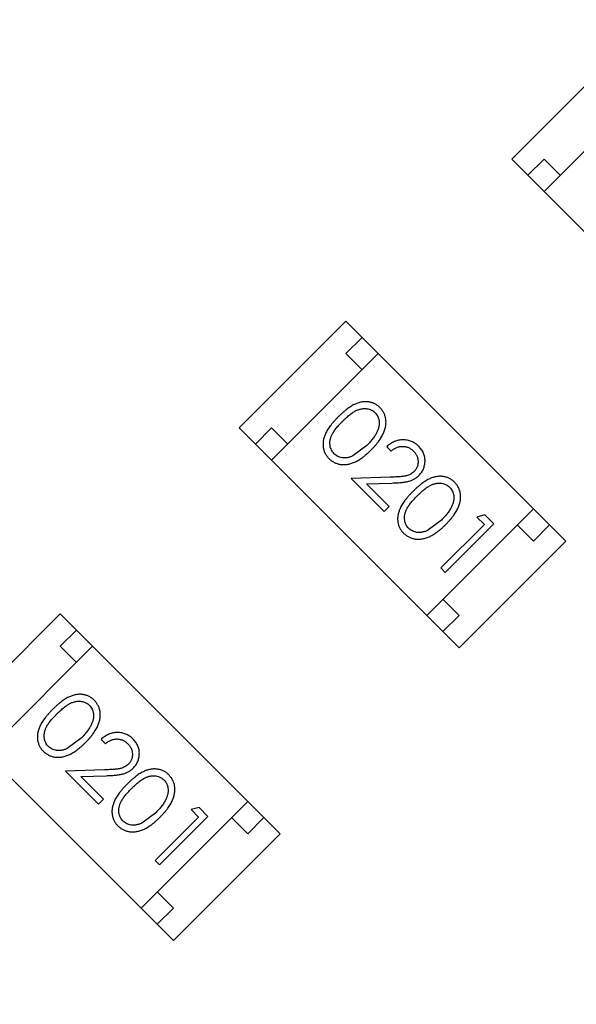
# Model space of a CAD drawing. Header units: inches. Extents: x -109 to 120, y -78 to 24.
# Tile 107 of 113: x 82.23 to 83.45, y -6.13 to -3.98. Entities that reach past the tile are written whole.
import ezdxf

# ---------------------------------------------------------------- set-up
doc = ezdxf.new("R2010")
doc.units = ezdxf.units.IN
doc.header["$LTSCALE"] = 1.21
doc.header["$MEASUREMENT"] = 0
doc.header["$PDMODE"] = 3
doc.header["$PDSIZE"] = 0.3125
doc.layers.get('0').update_dxf_attribs({"linetype": 'CONTINUOUS'})
doc.layers.get('Defpoints').update_dxf_attribs({"linetype": 'CONTINUOUS'})
doc.layers.add('DIM', color=3, linetype='CONTINUOUS')
doc.layers.add('X2_94A2_X0__-__X2_7F0E5149_X0_', color=7, linetype='CONTINUOUS')
doc.styles.get("Standard").update_dxf_attribs({"font": 'txt', "width": 0.8})
doc.dimstyles.get("Standard").update_dxf_attribs({"dimtxt": 0.15625, "dimasz": 0.1875, "dimexe": 0.125, "dimexo": 0.0625, "dimgap": 0.09, "dimtad": 0, "dimtih": 1, "dimtoh": 1, "dimzin": 4, "dimdsep": 46, "dimtxsty": 'Standard', "dimblk": '_FILLED', "dimblk1": '_FILLED', "dimblk2": '_FILLED', "dimcen": 0.09, "dimazin": 1, "dimtp": 0.01, "dimtm": 0.01, "dimtfac": 1, "dimtofl": 0, "dimtmove": 0, "dimatfit": 3, "dimldrblk": '_FILLED', "dimfxl": 1, "dimtolj": 1, "dimtzin": 4, "dimarcsym": 0})

# ---------------------------------------------------------------- blocks, each defined once
blk = doc.blocks.new('_FILLED')
at = {"color": 0, "linetype": 'ByBlock'}
blk.add_solid([(0, 0), (-1, 0.1667), (-1, -0.1667)], dxfattribs=at)
blk = doc.blocks.new('*D12')
at = {"layer": 'Defpoints', "color": 0}
for p in [(74.3032, 15.7535), (103.6932, 15.6285), (103.6932, -13.2489)]:
    blk.add_point(p, dxfattribs=at)
at = {"layer": 'DIM', "color": 0, "lineweight": -2}
for p, q in [((103.6932, -13.1864), (103.6932, 15.7535)), ((74.3032, 15.691), (74.3032, 15.5035)), ((75.8032, 15.6285), (86.5082, 15.6285)), ((102.1932, 15.6285), (91.4882, 15.6285))]:
    blk.add_line(p, q, dxfattribs=at)
at = {"layer": 'DIM', "color": 0, "lineweight": -2, "xscale": 1.5, "yscale": 1.5, "zscale": 1.5, "rotation": 180}
blk.add_blockref('_FILLED', (74.3032, 15.6285), dxfattribs=at)
at = {"layer": 'DIM', "color": 0, "lineweight": -2, "xscale": 1.5, "yscale": 1.5, "zscale": 1.5}
blk.add_blockref('_FILLED', (103.6932, 15.6285), dxfattribs=at)
at = {"layer": 'DIM', "color": 0, "insert": (88.9982, 15.6285), "char_height": 1.5, "attachment_point": 5}
blk.add_mtext('\\A1;29.39', dxfattribs=at)
blk = doc.blocks.new('*D54')
at = {"layer": 'Defpoints', "color": 0}
for p in [(107.1882, 21.91), (41.1902, -11.2843), (107.1882, -11.2878)]:
    blk.add_point(p, dxfattribs=at)
at = {"layer": 'DIM', "color": 0, "lineweight": -2}
for p, q in [((41.1902, -11.2218), (41.1902, 22.035)), ((107.1882, -11.2253), (107.1882, 22.035)), ((42.6902, 21.91), (71.8992, 21.91)), ((105.6882, 21.91), (76.4792, 21.91))]:
    blk.add_line(p, q, dxfattribs=at)
at = {"layer": 'DIM', "color": 0, "lineweight": -2, "xscale": 1.5, "yscale": 1.5, "zscale": 1.5, "rotation": 180}
blk.add_blockref('_FILLED', (41.1902, 21.91), dxfattribs=at)
at = {"layer": 'DIM', "color": 0, "lineweight": -2, "xscale": 1.5, "yscale": 1.5, "zscale": 1.5}
blk.add_blockref('_FILLED', (107.1882, 21.91), dxfattribs=at)
at = {"layer": 'DIM', "color": 0, "insert": (74.1892, 21.91), "char_height": 1.5, "attachment_point": 5}
blk.add_mtext('\\A1;66.00', dxfattribs=at)

msp = doc.modelspace()

# ---------------------------------------------------------------- linework, layer by layer
at = {"layer": 'X2_94A2_X0__-__X2_7F0E5149_X0_', "color": 6, "linetype": 'Continuous'}
for p, q in [((83.5441, -4.0517), (83.3108, -4.285)), ((83.3815, -4.3557), (83.6148, -4.1224)), ((83.3108, -4.285), (83.7916, -4.7659)), ((83.3461, -4.3203), (83.3815, -4.285)), ((83.3815, -4.285), (83.4168, -4.3204)), ((82.9482, -4.6396), (82.7149, -4.8729)), ((82.9482, -4.6396), (83.429, -5.1204)), ((82.9482, -4.7103), (82.9836, -4.6749)), ((82.7856, -4.9436), (83.0189, -4.7103)), ((82.9836, -4.7456), (82.9482, -4.7103)), ((82.7149, -4.8729), (83.1957, -5.3538)), ((82.7502, -4.9083), (82.7856, -4.8729)), ((82.7856, -4.8729), (82.8209, -4.9083)), ((82.994, -4.9113), (82.9633, -4.9339)), ((83.0375, -4.914), (83.047, -4.9235)), ((83.045, -4.9806), (82.96, -4.9833)), ((82.96, -4.9833), (83.0321, -5.0554)), ((82.9936, -4.9952), (83.0485, -4.9934)), ((83.043, -5.0445), (82.9936, -4.9952)), ((83.0321, -5.0554), (83.043, -5.0445)), ((83.125, -5.2831), (83.3583, -5.0497)), ((83.1572, -5.0744), (83.1265, -5.0971)), ((83.2518, -5.063), (83.2347, -5.0677)), ((83.2347, -5.0677), (83.251, -5.084)), ((83.2714, -5.0826), (83.2518, -5.063)), ((83.251, -5.084), (83.1558, -5.1792)), ((83.1653, -5.1887), (83.2714, -5.0826)), ((83.3583, -5.1204), (83.323, -5.0851)), ((83.3937, -5.0851), (83.3583, -5.1204)), ((83.429, -5.1204), (83.1957, -5.3538)), ((83.1558, -5.1792), (83.1653, -5.1887)), ((83.1603, -5.2477), (83.1957, -5.2831)), ((82.3233, -5.2796), (82.09, -5.513)), ((82.3233, -5.2796), (82.8041, -5.7605)), ((83.1957, -5.2831), (83.1603, -5.3184)), ((82.3233, -5.3503), (82.3587, -5.315)), ((82.1607, -5.5837), (82.3941, -5.3503)), ((82.3587, -5.3857), (82.3233, -5.3503)), ((82.09, -5.513), (82.5708, -5.9938)), ((82.3691, -5.5513), (82.3385, -5.574)), ((82.4126, -5.554), (82.4222, -5.5636)), ((82.4202, -5.6206), (82.3351, -5.6234)), ((82.3351, -5.6234), (82.4072, -5.6955)), ((82.3687, -5.6352), (82.4236, -5.6334)), ((82.4181, -5.6846), (82.3687, -5.6352)), ((82.4072, -5.6955), (82.4181, -5.6846)), ((82.5001, -5.9231), (82.7334, -5.6898)), ((82.6269, -5.7031), (82.6098, -5.7077)), ((82.6465, -5.7227), (82.6269, -5.7031)), ((82.5323, -5.7145), (82.5016, -5.7371)), ((82.6261, -5.724), (82.5309, -5.8192)), ((82.5405, -5.8287), (82.6465, -5.7227)), ((82.6098, -5.7077), (82.6261, -5.724)), ((82.7334, -5.7605), (82.6981, -5.7251)), ((82.7688, -5.7251), (82.7334, -5.7605)), ((82.8041, -5.7605), (82.5708, -5.9938)), ((82.5309, -5.8192), (82.5405, -5.8287)), ((82.5354, -5.8877), (82.5708, -5.9231)), ((82.5708, -5.9231), (82.5354, -5.9585))]:
    msp.add_line(p, q, dxfattribs=at)
for points, knots in [([(83.0227, -4.8284), (83.0218, -4.8276), (83.0201, -4.826), (83.0174, -4.8238), (83.0146, -4.8219), (83.0116, -4.8202), (83.0085, -4.8188), (83.0052, -4.8176), (83.0019, -4.8167), (82.9984, -4.816), (82.9949, -4.8156), (82.9913, -4.8154), (82.9876, -4.8156), (82.9839, -4.816), (82.9801, -4.8168), (82.9762, -4.8178), (82.9723, -4.8191), (82.9683, -4.8207), (82.9642, -4.8227), (82.96, -4.8251), (82.9556, -4.828), (82.9511, -4.8313), (82.9463, -4.835), (82.9415, -4.8392), (82.9365, -4.8438), (82.9331, -4.8471), (82.9314, -4.8487)], [0, 0, 0, 0, 0.033742, 0.066533, 0.099153, 0.13154, 0.164087, 0.196563, 0.229707, 0.263315, 0.297504, 0.331686, 0.366482, 0.4021, 0.438958, 0.476748, 0.515985, 0.556589, 0.599519, 0.645765, 0.695487, 0.748721, 0.805687, 0.866754, 0.931405, 1, 1, 1, 1]), ([(82.941, -4.8582), (82.9424, -4.8568), (82.9452, -4.854), (82.9494, -4.8502), (82.9533, -4.8467), (82.9572, -4.8436), (82.9608, -4.8409), (82.9643, -4.8385), (82.9676, -4.8365), (82.9708, -4.8349), (82.9739, -4.8335), (82.9769, -4.8324), (82.9799, -4.8316), (82.9828, -4.831), (82.9857, -4.8306), (82.9885, -4.8304), (82.9913, -4.8304), (82.9949, -4.8309), (82.9992, -4.8319), (83.0041, -4.8337), (83.0084, -4.8363), (83.0109, -4.8385), (83.0121, -4.8396)], [0, 0, 0, 0, 0.073302, 0.142286, 0.206253, 0.266017, 0.321612, 0.372532, 0.419497, 0.462398, 0.502825, 0.541489, 0.579034, 0.615143, 0.650298, 0.684912, 0.718701, 0.752189, 0.817245, 0.879117, 0.939613, 1, 1, 1, 1]), ([(83.0121, -4.8396), (83.0132, -4.8408), (83.0154, -4.8433), (83.018, -4.8476), (83.0197, -4.8524), (83.0207, -4.8567), (83.0212, -4.8604), (83.0212, -4.8632), (83.021, -4.8662), (83.0205, -4.8692), (83.0198, -4.8723), (83.0188, -4.8755), (83.0176, -4.8788), (83.0161, -4.8821), (83.0143, -4.8855), (83.0123, -4.8891), (83.0099, -4.8926), (83.0073, -4.8962), (83.0044, -4.8999), (83.0013, -4.9037), (82.9977, -4.9074), (82.9953, -4.91), (82.994, -4.9113)], [0, 0, 0, 0, 0.059689, 0.119507, 0.181075, 0.246162, 0.279894, 0.314468, 0.350403, 0.387474, 0.426147, 0.466624, 0.508745, 0.553328, 0.600058, 0.649177, 0.700552, 0.754894, 0.811825, 0.871514, 0.934319, 1, 1, 1, 1]), ([(83.0035, -4.9208), (83.0051, -4.9192), (83.0082, -4.916), (83.0127, -4.9111), (83.0167, -4.9063), (83.0203, -4.9017), (83.0235, -4.8971), (83.0263, -4.8927), (83.0286, -4.8883), (83.0306, -4.8841), (83.0322, -4.8799), (83.0336, -4.8758), (83.0346, -4.8718), (83.0354, -4.8679), (83.0358, -4.8641), (83.036, -4.8603), (83.0358, -4.8566), (83.0354, -4.853), (83.0347, -4.8495), (83.0337, -4.8461), (83.0325, -4.8428), (83.031, -4.8397), (83.0293, -4.8366), (83.0274, -4.8337), (83.0252, -4.831), (83.0235, -4.8293), (83.0227, -4.8284)], [0, 0, 0, 0, 0.065278, 0.127205, 0.186168, 0.241675, 0.294115, 0.343609, 0.390387, 0.434463, 0.476646, 0.517002, 0.555936, 0.593716, 0.630057, 0.665601, 0.700745, 0.734917, 0.768681, 0.802087, 0.834849, 0.867433, 0.900138, 0.932806, 0.966212, 1, 1, 1, 1]), ([(82.9314, -4.8487), (82.9297, -4.8504), (82.9265, -4.8537), (82.9219, -4.8587), (82.9178, -4.8636), (82.9141, -4.8683), (82.9108, -4.8728), (82.9079, -4.8772), (82.9055, -4.8815), (82.9035, -4.8856), (82.9019, -4.8897), (82.9006, -4.8936), (82.8995, -4.8975), (82.8988, -4.9013), (82.8983, -4.905), (82.8981, -4.9087), (82.8983, -4.9123), (82.8987, -4.9158), (82.8994, -4.9193), (82.9004, -4.9226), (82.9015, -4.9258), (82.903, -4.9289), (82.9047, -4.9318), (82.9066, -4.9347), (82.9087, -4.9374), (82.9103, -4.9391), (82.9112, -4.9399)], [0, 0, 0, 0, 0.068113, 0.132564, 0.193427, 0.250218, 0.303569, 0.353576, 0.400235, 0.443586, 0.484619, 0.524292, 0.56238, 0.599049, 0.63494, 0.669782, 0.704009, 0.737842, 0.771098, 0.803896, 0.836415, 0.868639, 0.900715, 0.933378, 0.966213, 1, 1, 1, 1]), ([(82.9224, -4.9294), (82.9213, -4.9281), (82.919, -4.9257), (82.9165, -4.9213), (82.9146, -4.9165), (82.9136, -4.9121), (82.9133, -4.9085), (82.9132, -4.9057), (82.9133, -4.9028), (82.9137, -4.8999), (82.9143, -4.897), (82.9152, -4.8941), (82.9163, -4.8911), (82.9176, -4.888), (82.9193, -4.8848), (82.9213, -4.8815), (82.9237, -4.878), (82.9264, -4.8743), (82.9295, -4.8706), (82.933, -4.8666), (82.9368, -4.8624), (82.9396, -4.8596), (82.941, -4.8582)], [0, 0, 0, 0, 0.060034, 0.120278, 0.182348, 0.247919, 0.281641, 0.315701, 0.350322, 0.385703, 0.421819, 0.459196, 0.497866, 0.538301, 0.58121, 0.628183, 0.679403, 0.734699, 0.794074, 0.858416, 0.927049, 1, 1, 1, 1]), ([(83.1075, -4.9132), (83.1063, -4.9121), (83.1039, -4.9098), (83.1, -4.9068), (83.0959, -4.9044), (83.0917, -4.9023), (83.0873, -4.9008), (83.0828, -4.8996), (83.078, -4.8989), (83.0732, -4.8988), (83.0683, -4.899), (83.0635, -4.8997), (83.0589, -4.9009), (83.0543, -4.9026), (83.0499, -4.9047), (83.0456, -4.9074), (83.0414, -4.9104), (83.0388, -4.9128), (83.0375, -4.914)], [0, 0, 0, 0, 0.06445, 0.126725, 0.187421, 0.247417, 0.306749, 0.366595, 0.427749, 0.490235, 0.553031, 0.614805, 0.676505, 0.738096, 0.801021, 0.864897, 0.931209, 1, 1, 1, 1]), ([(82.9112, -4.9399), (82.912, -4.9407), (82.9137, -4.9424), (82.9165, -4.9446), (82.9194, -4.9465), (82.9224, -4.9482), (82.9256, -4.9497), (82.9289, -4.9509), (82.9323, -4.9519), (82.9358, -4.9526), (82.9395, -4.9531), (82.9432, -4.9532), (82.947, -4.9531), (82.9509, -4.9526), (82.9548, -4.9519), (82.9588, -4.9508), (82.9628, -4.9495), (82.967, -4.9479), (82.9712, -4.9459), (82.9755, -4.9435), (82.9799, -4.9407), (82.9845, -4.9376), (82.9891, -4.9339), (82.9938, -4.93), (82.9986, -4.9255), (83.0018, -4.9224), (83.0035, -4.9208)], [0, 0, 0, 0, 0.033824, 0.067298, 0.10028, 0.133019, 0.165736, 0.198792, 0.232372, 0.266409, 0.301016, 0.336196, 0.371972, 0.408574, 0.446394, 0.485225, 0.525372, 0.567224, 0.611081, 0.65775, 0.70702, 0.759235, 0.814484, 0.873227, 0.934937, 1, 1, 1, 1]), ([(82.9633, -4.9339), (82.9623, -4.9344), (82.9603, -4.9353), (82.9573, -4.9364), (82.9544, -4.9373), (82.9514, -4.938), (82.9486, -4.9384), (82.9457, -4.9386), (82.943, -4.9385), (82.9394, -4.9381), (82.9351, -4.9371), (82.9304, -4.9352), (82.926, -4.9327), (82.9236, -4.9305), (82.9224, -4.9294)], [0, 0, 0, 0, 0.075949, 0.148549, 0.218996, 0.286119, 0.351826, 0.416074, 0.478265, 0.540325, 0.660405, 0.774606, 0.887187, 1, 1, 1, 1]), ([(83.047, -4.9235), (83.0481, -4.9226), (83.0501, -4.921), (83.0533, -4.9188), (83.0565, -4.917), (83.0597, -4.9155), (83.0629, -4.9144), (83.0662, -4.9136), (83.0695, -4.9132), (83.0727, -4.9131), (83.076, -4.9133), (83.0792, -4.9138), (83.0822, -4.9147), (83.0852, -4.9159), (83.0881, -4.9174), (83.0909, -4.9191), (83.0936, -4.9212), (83.0952, -4.9228), (83.0961, -4.9236)], [0, 0, 0, 0, 0.073648, 0.143686, 0.210962, 0.275557, 0.338064, 0.399311, 0.4594, 0.51934, 0.579024, 0.637809, 0.695959, 0.754122, 0.813113, 0.873453, 0.935561, 1, 1, 1, 1]), ([(83.0961, -4.9236), (83.0969, -4.9244), (83.0984, -4.926), (83.1004, -4.9286), (83.1021, -4.9313), (83.1035, -4.9341), (83.1046, -4.937), (83.1054, -4.94), (83.1059, -4.9431), (83.1061, -4.9463), (83.1061, -4.9495), (83.1057, -4.9525), (83.1051, -4.9555), (83.1042, -4.9583), (83.103, -4.961), (83.1015, -4.9635), (83.0997, -4.9659), (83.0983, -4.9674), (83.0976, -4.9681)], [0, 0, 0, 0, 0.068027, 0.133505, 0.19695, 0.26027, 0.322741, 0.384982, 0.448465, 0.513424, 0.578224, 0.640011, 0.700094, 0.760067, 0.819012, 0.877878, 0.938035, 1, 1, 1, 1]), ([(83.108, -4.9768), (83.109, -4.9757), (83.111, -4.9736), (83.1136, -4.9701), (83.1159, -4.9665), (83.1178, -4.9627), (83.1192, -4.9587), (83.1203, -4.9546), (83.121, -4.9502), (83.1213, -4.9458), (83.1213, -4.9413), (83.1206, -4.9369), (83.1196, -4.9326), (83.1182, -4.9285), (83.1162, -4.9244), (83.1137, -4.9205), (83.1108, -4.9167), (83.1086, -4.9144), (83.1075, -4.9132)], [0, 0, 0, 0, 0.06271, 0.123347, 0.183401, 0.242828, 0.302097, 0.36242, 0.423725, 0.487032, 0.550491, 0.612709, 0.674265, 0.73617, 0.799211, 0.863483, 0.930525, 1, 1, 1, 1]), ([(83.0976, -4.9681), (83.0964, -4.9692), (83.094, -4.9714), (83.0899, -4.9741), (83.0854, -4.9762), (83.0813, -4.9775), (83.0777, -4.9782), (83.0744, -4.9788), (83.0707, -4.9792), (83.0665, -4.9796), (83.0618, -4.98), (83.0567, -4.9802), (83.051, -4.9804), (83.0471, -4.9805), (83.045, -4.9806)], [0, 0, 0, 0, 0.088014, 0.174976, 0.2638, 0.355443, 0.406413, 0.465519, 0.533076, 0.609353, 0.693899, 0.787171, 0.889197, 1, 1, 1, 1]), ([(83.0485, -4.9934), (83.0506, -4.9933), (83.0546, -4.9932), (83.0605, -4.9929), (83.0659, -4.9925), (83.0709, -4.992), (83.0755, -4.9915), (83.0797, -4.9908), (83.0834, -4.9901), (83.0877, -4.989), (83.0927, -4.9873), (83.0982, -4.9845), (83.1034, -4.981), (83.1064, -4.9782), (83.108, -4.9768)], [0, 0, 0, 0, 0.09953, 0.192079, 0.277712, 0.357454, 0.429648, 0.495771, 0.555538, 0.608657, 0.707578, 0.804328, 0.901298, 1, 1, 1, 1]), ([(83.1858, -4.9916), (83.185, -4.9908), (83.1833, -4.9892), (83.1806, -4.987), (83.1777, -4.9851), (83.1747, -4.9834), (83.1717, -4.982), (83.1684, -4.9808), (83.1651, -4.9799), (83.1616, -4.9792), (83.158, -4.9788), (83.1544, -4.9786), (83.1508, -4.9788), (83.147, -4.9792), (83.1432, -4.98), (83.1394, -4.981), (83.1355, -4.9823), (83.1315, -4.9839), (83.1274, -4.9859), (83.1231, -4.9883), (83.1187, -4.9912), (83.1142, -4.9945), (83.1095, -4.9982), (83.1046, -5.0024), (83.0996, -5.007), (83.0963, -5.0102), (83.0946, -5.0119)], [0, 0, 0, 0, 0.033742, 0.066533, 0.099153, 0.13154, 0.164087, 0.196563, 0.229707, 0.263315, 0.297504, 0.331686, 0.366482, 0.4021, 0.438958, 0.476748, 0.515985, 0.556589, 0.599519, 0.645765, 0.695487, 0.748721, 0.805687, 0.866754, 0.931405, 1, 1, 1, 1]), ([(83.1041, -5.0214), (83.1056, -5.02), (83.1083, -5.0172), (83.1125, -5.0134), (83.1165, -5.0099), (83.1203, -5.0068), (83.124, -5.004), (83.1275, -5.0017), (83.1308, -4.9997), (83.134, -4.9981), (83.137, -4.9967), (83.1401, -4.9956), (83.143, -4.9948), (83.146, -4.9942), (83.1488, -4.9938), (83.1517, -4.9936), (83.1545, -4.9936), (83.1581, -4.9941), (83.1624, -4.9951), (83.1672, -4.9969), (83.1716, -4.9995), (83.174, -5.0017), (83.1753, -5.0028)], [0, 0, 0, 0, 0.073302, 0.142286, 0.206253, 0.266017, 0.321612, 0.372532, 0.419497, 0.462398, 0.502825, 0.541489, 0.579034, 0.615143, 0.650298, 0.684912, 0.718701, 0.752189, 0.817245, 0.879117, 0.939613, 1, 1, 1, 1]), ([(83.1667, -5.084), (83.1683, -5.0824), (83.1714, -5.0791), (83.1758, -5.0743), (83.1798, -5.0695), (83.1835, -5.0649), (83.1866, -5.0603), (83.1895, -5.0559), (83.1918, -5.0515), (83.1938, -5.0473), (83.1954, -5.0431), (83.1968, -5.039), (83.1978, -5.035), (83.1986, -5.0311), (83.199, -5.0272), (83.1991, -5.0235), (83.199, -5.0198), (83.1985, -5.0162), (83.1978, -5.0126), (83.1969, -5.0093), (83.1956, -5.006), (83.1942, -5.0028), (83.1925, -4.9998), (83.1905, -4.9969), (83.1883, -4.9942), (83.1867, -4.9925), (83.1858, -4.9916)], [0, 0, 0, 0, 0.065278, 0.127205, 0.186168, 0.241675, 0.294115, 0.343609, 0.390387, 0.434463, 0.476646, 0.517002, 0.555936, 0.593716, 0.630057, 0.665601, 0.700745, 0.734917, 0.768681, 0.802087, 0.834849, 0.867433, 0.900138, 0.932806, 0.966212, 1, 1, 1, 1]), ([(83.0946, -5.0119), (83.0929, -5.0136), (83.0896, -5.0169), (83.0851, -5.0219), (83.0809, -5.0268), (83.0772, -5.0315), (83.074, -5.036), (83.0711, -5.0404), (83.0687, -5.0447), (83.0667, -5.0488), (83.065, -5.0529), (83.0637, -5.0568), (83.0627, -5.0607), (83.062, -5.0645), (83.0615, -5.0682), (83.0613, -5.0719), (83.0615, -5.0755), (83.0619, -5.079), (83.0626, -5.0824), (83.0635, -5.0858), (83.0647, -5.089), (83.0662, -5.092), (83.0678, -5.095), (83.0697, -5.0978), (83.0719, -5.1006), (83.0735, -5.1023), (83.0743, -5.1031)], [0, 0, 0, 0, 0.068113, 0.132564, 0.193427, 0.250218, 0.303569, 0.353576, 0.400235, 0.443586, 0.484619, 0.524292, 0.56238, 0.599049, 0.63494, 0.669782, 0.704009, 0.737842, 0.771098, 0.803896, 0.836415, 0.868639, 0.900715, 0.933378, 0.966213, 1, 1, 1, 1]), ([(83.1753, -5.0028), (83.1764, -5.004), (83.1786, -5.0065), (83.1811, -5.0108), (83.1829, -5.0156), (83.1839, -5.0199), (83.1843, -5.0235), (83.1843, -5.0264), (83.1842, -5.0294), (83.1837, -5.0324), (83.183, -5.0355), (83.182, -5.0387), (83.1808, -5.042), (83.1793, -5.0453), (83.1775, -5.0487), (83.1755, -5.0522), (83.1731, -5.0558), (83.1705, -5.0594), (83.1676, -5.0631), (83.1644, -5.0669), (83.1609, -5.0706), (83.1584, -5.0732), (83.1572, -5.0744)], [0, 0, 0, 0, 0.059689, 0.119507, 0.181075, 0.246162, 0.279894, 0.314468, 0.350403, 0.387474, 0.426147, 0.466624, 0.508745, 0.553328, 0.600058, 0.649177, 0.700552, 0.754894, 0.811825, 0.871514, 0.934319, 1, 1, 1, 1]), ([(83.0855, -5.0925), (83.0844, -5.0913), (83.0822, -5.0889), (83.0797, -5.0845), (83.0778, -5.0797), (83.0768, -5.0753), (83.0764, -5.0717), (83.0763, -5.0689), (83.0765, -5.066), (83.0769, -5.0631), (83.0775, -5.0602), (83.0784, -5.0573), (83.0795, -5.0542), (83.0808, -5.0512), (83.0824, -5.048), (83.0845, -5.0447), (83.0869, -5.0412), (83.0896, -5.0375), (83.0927, -5.0337), (83.0962, -5.0298), (83.1, -5.0256), (83.1027, -5.0228), (83.1041, -5.0214)], [0, 0, 0, 0, 0.060034, 0.120278, 0.182348, 0.247919, 0.281641, 0.315701, 0.350322, 0.385703, 0.421819, 0.459196, 0.497866, 0.538301, 0.58121, 0.628183, 0.679403, 0.734699, 0.794074, 0.858416, 0.927049, 1, 1, 1, 1]), ([(83.0743, -5.1031), (83.0752, -5.1039), (83.0769, -5.1056), (83.0797, -5.1078), (83.0826, -5.1097), (83.0856, -5.1114), (83.0888, -5.1129), (83.0921, -5.1141), (83.0955, -5.1151), (83.099, -5.1158), (83.1026, -5.1162), (83.1064, -5.1164), (83.1102, -5.1163), (83.114, -5.1158), (83.118, -5.1151), (83.1219, -5.114), (83.126, -5.1127), (83.1301, -5.1111), (83.1344, -5.1091), (83.1387, -5.1067), (83.1431, -5.1039), (83.1476, -5.1008), (83.1522, -5.0971), (83.157, -5.0932), (83.1618, -5.0887), (83.165, -5.0856), (83.1667, -5.084)], [0, 0, 0, 0, 0.033824, 0.067298, 0.10028, 0.133019, 0.165736, 0.198792, 0.232372, 0.266409, 0.301016, 0.336196, 0.371972, 0.408574, 0.446394, 0.485225, 0.525372, 0.567224, 0.611081, 0.65775, 0.70702, 0.759235, 0.814484, 0.873227, 0.934937, 1, 1, 1, 1]), ([(83.1265, -5.0971), (83.1255, -5.0976), (83.1235, -5.0985), (83.1205, -5.0996), (83.1175, -5.1005), (83.1146, -5.1011), (83.1117, -5.1015), (83.1089, -5.1017), (83.1061, -5.1017), (83.1026, -5.1013), (83.0983, -5.1003), (83.0936, -5.0984), (83.0892, -5.0959), (83.0868, -5.0937), (83.0855, -5.0925)], [0, 0, 0, 0, 0.075949, 0.148549, 0.218996, 0.286119, 0.351826, 0.416074, 0.478265, 0.540325, 0.660405, 0.774606, 0.887187, 1, 1, 1, 1]), ([(82.3978, -5.4685), (82.397, -5.4676), (82.3953, -5.466), (82.3925, -5.4639), (82.3897, -5.4619), (82.3867, -5.4603), (82.3836, -5.4588), (82.3804, -5.4577), (82.377, -5.4567), (82.3735, -5.456), (82.37, -5.4556), (82.3664, -5.4554), (82.3627, -5.4556), (82.359, -5.4561), (82.3552, -5.4568), (82.3513, -5.4578), (82.3474, -5.4592), (82.3434, -5.4608), (82.3393, -5.4628), (82.3351, -5.4652), (82.3307, -5.468), (82.3262, -5.4713), (82.3215, -5.4751), (82.3166, -5.4792), (82.3116, -5.4838), (82.3083, -5.4871), (82.3065, -5.4888)], [0, 0, 0, 0, 0.033742, 0.066533, 0.099153, 0.13154, 0.164087, 0.196563, 0.229707, 0.263315, 0.297504, 0.331686, 0.366482, 0.4021, 0.438958, 0.476748, 0.515985, 0.556589, 0.599519, 0.645765, 0.695487, 0.748721, 0.805687, 0.866754, 0.931405, 1, 1, 1, 1]), ([(82.3786, -5.5609), (82.3802, -5.5592), (82.3834, -5.556), (82.3878, -5.5512), (82.3918, -5.5464), (82.3954, -5.5417), (82.3986, -5.5372), (82.4014, -5.5327), (82.4038, -5.5284), (82.4058, -5.5241), (82.4074, -5.52), (82.4087, -5.5159), (82.4097, -5.5119), (82.4105, -5.508), (82.4109, -5.5041), (82.4111, -5.5003), (82.4109, -5.4966), (82.4105, -5.493), (82.4098, -5.4895), (82.4088, -5.4861), (82.4076, -5.4828), (82.4061, -5.4797), (82.4044, -5.4767), (82.4025, -5.4738), (82.4003, -5.471), (82.3986, -5.4693), (82.3978, -5.4685)], [0, 0, 0, 0, 0.065278, 0.127205, 0.186168, 0.241675, 0.294115, 0.343609, 0.390387, 0.434463, 0.476646, 0.517002, 0.555936, 0.593716, 0.630057, 0.665601, 0.700745, 0.734917, 0.768681, 0.802087, 0.834849, 0.867433, 0.900138, 0.932806, 0.966212, 1, 1, 1, 1]), ([(82.3065, -5.4888), (82.3049, -5.4905), (82.3016, -5.4938), (82.297, -5.4988), (82.2929, -5.5036), (82.2892, -5.5084), (82.2859, -5.5129), (82.283, -5.5173), (82.2806, -5.5216), (82.2786, -5.5257), (82.277, -5.5297), (82.2757, -5.5337), (82.2747, -5.5375), (82.2739, -5.5413), (82.2735, -5.5451), (82.2733, -5.5488), (82.2734, -5.5524), (82.2739, -5.5559), (82.2746, -5.5593), (82.2755, -5.5626), (82.2767, -5.5659), (82.2781, -5.5689), (82.2798, -5.5719), (82.2817, -5.5747), (82.2838, -5.5774), (82.2855, -5.5791), (82.2863, -5.58)], [0, 0, 0, 0, 0.068113, 0.132564, 0.193427, 0.250218, 0.303569, 0.353576, 0.400235, 0.443586, 0.484619, 0.524292, 0.56238, 0.599049, 0.63494, 0.669782, 0.704009, 0.737842, 0.771098, 0.803896, 0.836415, 0.868639, 0.900715, 0.933378, 0.966213, 1, 1, 1, 1]), ([(82.3161, -5.4983), (82.3175, -5.4969), (82.3203, -5.4941), (82.3245, -5.4903), (82.3285, -5.4868), (82.3323, -5.4837), (82.3359, -5.4809), (82.3394, -5.4786), (82.3427, -5.4766), (82.3459, -5.4749), (82.349, -5.4736), (82.352, -5.4725), (82.355, -5.4716), (82.3579, -5.471), (82.3608, -5.4706), (82.3636, -5.4704), (82.3664, -5.4705), (82.3701, -5.4709), (82.3744, -5.4719), (82.3792, -5.4737), (82.3835, -5.4763), (82.386, -5.4786), (82.3872, -5.4797)], [0, 0, 0, 0, 0.073302, 0.142286, 0.206253, 0.266017, 0.321612, 0.372532, 0.419497, 0.462398, 0.502825, 0.541489, 0.579034, 0.615143, 0.650298, 0.684912, 0.718701, 0.752189, 0.817245, 0.879117, 0.939613, 1, 1, 1, 1]), ([(82.3872, -5.4797), (82.3883, -5.4809), (82.3905, -5.4833), (82.3931, -5.4876), (82.3949, -5.4925), (82.3959, -5.4968), (82.3963, -5.5004), (82.3963, -5.5033), (82.3961, -5.5062), (82.3956, -5.5092), (82.3949, -5.5124), (82.3939, -5.5155), (82.3927, -5.5188), (82.3912, -5.5222), (82.3894, -5.5256), (82.3874, -5.5291), (82.3851, -5.5326), (82.3825, -5.5363), (82.3795, -5.5399), (82.3764, -5.5437), (82.3729, -5.5475), (82.3704, -5.55), (82.3691, -5.5513)], [0, 0, 0, 0, 0.059689, 0.119507, 0.181075, 0.246162, 0.279894, 0.314468, 0.350403, 0.387474, 0.426147, 0.466624, 0.508745, 0.553328, 0.600058, 0.649177, 0.700552, 0.754894, 0.811825, 0.871514, 0.934319, 1, 1, 1, 1]), ([(82.2975, -5.5694), (82.2964, -5.5682), (82.2942, -5.5657), (82.2916, -5.5614), (82.2897, -5.5565), (82.2888, -5.5522), (82.2884, -5.5486), (82.2883, -5.5457), (82.2885, -5.5429), (82.2889, -5.54), (82.2895, -5.5371), (82.2904, -5.5341), (82.2914, -5.5311), (82.2928, -5.528), (82.2944, -5.5248), (82.2964, -5.5215), (82.2988, -5.5181), (82.3015, -5.5144), (82.3047, -5.5106), (82.3081, -5.5066), (82.312, -5.5024), (82.3147, -5.4997), (82.3161, -5.4983)], [0, 0, 0, 0, 0.060034, 0.120278, 0.182348, 0.247919, 0.281641, 0.315701, 0.350322, 0.385703, 0.421819, 0.459196, 0.497866, 0.538301, 0.58121, 0.628183, 0.679403, 0.734699, 0.794074, 0.858416, 0.927049, 1, 1, 1, 1]), ([(82.4826, -5.5533), (82.4814, -5.5521), (82.479, -5.5498), (82.4751, -5.5469), (82.471, -5.5444), (82.4668, -5.5424), (82.4624, -5.5408), (82.4579, -5.5397), (82.4532, -5.539), (82.4483, -5.5388), (82.4435, -5.5391), (82.4387, -5.5398), (82.434, -5.541), (82.4295, -5.5427), (82.425, -5.5448), (82.4208, -5.5474), (82.4166, -5.5505), (82.414, -5.5528), (82.4126, -5.554)], [0, 0, 0, 0, 0.06445, 0.126725, 0.187421, 0.247417, 0.306749, 0.366595, 0.427749, 0.490235, 0.553031, 0.614805, 0.676505, 0.738096, 0.801021, 0.864897, 0.931209, 1, 1, 1, 1]), ([(82.4222, -5.5636), (82.4232, -5.5627), (82.4252, -5.561), (82.4284, -5.5589), (82.4316, -5.557), (82.4348, -5.5556), (82.4381, -5.5545), (82.4413, -5.5537), (82.4446, -5.5532), (82.4479, -5.5531), (82.4511, -5.5534), (82.4543, -5.5539), (82.4574, -5.5547), (82.4603, -5.5559), (82.4632, -5.5574), (82.466, -5.5592), (82.4687, -5.5613), (82.4704, -5.5629), (82.4712, -5.5637)], [0, 0, 0, 0, 0.073648, 0.143686, 0.210962, 0.275557, 0.338064, 0.399311, 0.4594, 0.51934, 0.579024, 0.637809, 0.695959, 0.754122, 0.813113, 0.873453, 0.935561, 1, 1, 1, 1]), ([(82.4831, -5.6168), (82.4841, -5.6158), (82.4861, -5.6136), (82.4888, -5.6102), (82.491, -5.6065), (82.4929, -5.6028), (82.4943, -5.5988), (82.4954, -5.5946), (82.4961, -5.5903), (82.4964, -5.5858), (82.4964, -5.5814), (82.4958, -5.577), (82.4948, -5.5727), (82.4933, -5.5685), (82.4913, -5.5645), (82.4888, -5.5606), (82.486, -5.5568), (82.4837, -5.5545), (82.4826, -5.5533)], [0, 0, 0, 0, 0.06271, 0.123347, 0.183401, 0.242828, 0.302097, 0.36242, 0.423725, 0.487032, 0.550491, 0.612709, 0.674265, 0.73617, 0.799211, 0.863483, 0.930525, 1, 1, 1, 1]), ([(82.2863, -5.58), (82.2871, -5.5808), (82.2889, -5.5825), (82.2917, -5.5846), (82.2945, -5.5866), (82.2976, -5.5883), (82.3007, -5.5897), (82.304, -5.591), (82.3074, -5.5919), (82.311, -5.5927), (82.3146, -5.5931), (82.3183, -5.5932), (82.3221, -5.5931), (82.326, -5.5927), (82.3299, -5.5919), (82.3339, -5.5909), (82.3379, -5.5896), (82.3421, -5.5879), (82.3463, -5.586), (82.3506, -5.5835), (82.3551, -5.5808), (82.3596, -5.5776), (82.3642, -5.574), (82.3689, -5.57), (82.3738, -5.5656), (82.377, -5.5625), (82.3786, -5.5609)], [0, 0, 0, 0, 0.033824, 0.067298, 0.10028, 0.133019, 0.165736, 0.198792, 0.232372, 0.266409, 0.301016, 0.336196, 0.371972, 0.408574, 0.446394, 0.485225, 0.525372, 0.567224, 0.611081, 0.65775, 0.70702, 0.759235, 0.814484, 0.873227, 0.934937, 1, 1, 1, 1]), ([(82.3385, -5.574), (82.3374, -5.5744), (82.3355, -5.5753), (82.3324, -5.5765), (82.3295, -5.5774), (82.3266, -5.578), (82.3237, -5.5784), (82.3209, -5.5786), (82.3181, -5.5785), (82.3145, -5.5781), (82.3103, -5.5772), (82.3055, -5.5753), (82.3012, -5.5728), (82.2987, -5.5705), (82.2975, -5.5694)], [0, 0, 0, 0, 0.075949, 0.148549, 0.218996, 0.286119, 0.351826, 0.416074, 0.478265, 0.540325, 0.660405, 0.774606, 0.887187, 1, 1, 1, 1]), ([(82.4712, -5.5637), (82.472, -5.5645), (82.4735, -5.5661), (82.4755, -5.5687), (82.4772, -5.5713), (82.4786, -5.5741), (82.4797, -5.577), (82.4805, -5.5801), (82.481, -5.5832), (82.4813, -5.5863), (82.4812, -5.5895), (82.4808, -5.5926), (82.4802, -5.5955), (82.4793, -5.5983), (82.4781, -5.601), (82.4766, -5.6035), (82.4748, -5.606), (82.4734, -5.6074), (82.4727, -5.6082)], [0, 0, 0, 0, 0.068027, 0.133505, 0.19695, 0.26027, 0.322741, 0.384982, 0.448465, 0.513424, 0.578224, 0.640011, 0.700094, 0.760067, 0.819012, 0.877878, 0.938035, 1, 1, 1, 1]), ([(82.4727, -5.6082), (82.4715, -5.6093), (82.4692, -5.6115), (82.465, -5.6141), (82.4605, -5.6162), (82.4565, -5.6175), (82.4528, -5.6183), (82.4496, -5.6188), (82.4458, -5.6192), (82.4416, -5.6197), (82.437, -5.62), (82.4318, -5.6203), (82.4261, -5.6205), (82.4222, -5.6206), (82.4202, -5.6206)], [0, 0, 0, 0, 0.088014, 0.174976, 0.2638, 0.355443, 0.406413, 0.465519, 0.533076, 0.609353, 0.693899, 0.787171, 0.889197, 1, 1, 1, 1]), ([(82.4236, -5.6334), (82.4257, -5.6334), (82.4298, -5.6332), (82.4356, -5.6329), (82.4411, -5.6325), (82.4461, -5.632), (82.4506, -5.6315), (82.4548, -5.6309), (82.4585, -5.6301), (82.4628, -5.6291), (82.4678, -5.6273), (82.4734, -5.6245), (82.4785, -5.6211), (82.4816, -5.6183), (82.4831, -5.6168)], [0, 0, 0, 0, 0.09953, 0.192079, 0.277712, 0.357454, 0.429648, 0.495771, 0.555538, 0.608657, 0.707578, 0.804328, 0.901298, 1, 1, 1, 1]), ([(82.561, -5.6317), (82.5601, -5.6308), (82.5584, -5.6292), (82.5557, -5.6271), (82.5529, -5.6251), (82.5499, -5.6235), (82.5468, -5.622), (82.5435, -5.6209), (82.5402, -5.6199), (82.5367, -5.6192), (82.5332, -5.6188), (82.5295, -5.6186), (82.5259, -5.6188), (82.5221, -5.6193), (82.5184, -5.62), (82.5145, -5.621), (82.5106, -5.6223), (82.5066, -5.624), (82.5025, -5.626), (82.4983, -5.6284), (82.4939, -5.6312), (82.4893, -5.6345), (82.4846, -5.6383), (82.4798, -5.6424), (82.4747, -5.647), (82.4714, -5.6503), (82.4697, -5.652)], [0, 0, 0, 0, 0.033742, 0.066533, 0.099153, 0.13154, 0.164087, 0.196563, 0.229707, 0.263315, 0.297504, 0.331686, 0.366482, 0.4021, 0.438958, 0.476748, 0.515985, 0.556589, 0.599519, 0.645765, 0.695487, 0.748721, 0.805687, 0.866754, 0.931405, 1, 1, 1, 1]), ([(82.4793, -5.6615), (82.4807, -5.66), (82.4835, -5.6573), (82.4877, -5.6535), (82.4916, -5.65), (82.4955, -5.6469), (82.4991, -5.6441), (82.5026, -5.6418), (82.5059, -5.6397), (82.5091, -5.6381), (82.5122, -5.6368), (82.5152, -5.6357), (82.5182, -5.6348), (82.5211, -5.6342), (82.524, -5.6338), (82.5268, -5.6336), (82.5296, -5.6337), (82.5332, -5.6341), (82.5375, -5.6351), (82.5424, -5.6369), (82.5467, -5.6395), (82.5492, -5.6417), (82.5504, -5.6429)], [0, 0, 0, 0, 0.073302, 0.142286, 0.206253, 0.266017, 0.321612, 0.372532, 0.419497, 0.462398, 0.502825, 0.541489, 0.579034, 0.615143, 0.650298, 0.684912, 0.718701, 0.752189, 0.817245, 0.879117, 0.939613, 1, 1, 1, 1]), ([(82.5418, -5.7241), (82.5434, -5.7224), (82.5465, -5.7192), (82.551, -5.7144), (82.555, -5.7096), (82.5586, -5.7049), (82.5618, -5.7004), (82.5646, -5.6959), (82.5669, -5.6916), (82.5689, -5.6873), (82.5705, -5.6831), (82.5719, -5.6791), (82.5729, -5.6751), (82.5737, -5.6712), (82.5741, -5.6673), (82.5743, -5.6635), (82.5741, -5.6598), (82.5737, -5.6562), (82.573, -5.6527), (82.572, -5.6493), (82.5708, -5.646), (82.5693, -5.6429), (82.5676, -5.6399), (82.5656, -5.637), (82.5634, -5.6342), (82.5618, -5.6325), (82.561, -5.6317)], [0, 0, 0, 0, 0.065278, 0.127205, 0.186168, 0.241675, 0.294115, 0.343609, 0.390387, 0.434463, 0.476646, 0.517002, 0.555936, 0.593716, 0.630057, 0.665601, 0.700745, 0.734917, 0.768681, 0.802087, 0.834849, 0.867433, 0.900138, 0.932806, 0.966212, 1, 1, 1, 1]), ([(82.4697, -5.652), (82.468, -5.6537), (82.4648, -5.657), (82.4602, -5.662), (82.4561, -5.6668), (82.4524, -5.6715), (82.4491, -5.6761), (82.4462, -5.6805), (82.4438, -5.6847), (82.4418, -5.6889), (82.4402, -5.6929), (82.4389, -5.6969), (82.4378, -5.7007), (82.4371, -5.7045), (82.4366, -5.7083), (82.4364, -5.7119), (82.4366, -5.7155), (82.437, -5.7191), (82.4377, -5.7225), (82.4387, -5.7258), (82.4398, -5.729), (82.4413, -5.7321), (82.443, -5.7351), (82.4449, -5.7379), (82.447, -5.7406), (82.4486, -5.7423), (82.4495, -5.7432)], [0, 0, 0, 0, 0.068113, 0.132564, 0.193427, 0.250218, 0.303569, 0.353576, 0.400235, 0.443586, 0.484619, 0.524292, 0.56238, 0.599049, 0.63494, 0.669782, 0.704009, 0.737842, 0.771098, 0.803896, 0.836415, 0.868639, 0.900715, 0.933378, 0.966213, 1, 1, 1, 1]), ([(82.4607, -5.7326), (82.4595, -5.7314), (82.4573, -5.7289), (82.4548, -5.7246), (82.4529, -5.7197), (82.4519, -5.7154), (82.4516, -5.7117), (82.4515, -5.7089), (82.4516, -5.7061), (82.452, -5.7032), (82.4526, -5.7003), (82.4535, -5.6973), (82.4546, -5.6943), (82.4559, -5.6912), (82.4576, -5.688), (82.4596, -5.6847), (82.462, -5.6812), (82.4647, -5.6776), (82.4678, -5.6738), (82.4713, -5.6698), (82.4751, -5.6656), (82.4779, -5.6629), (82.4793, -5.6615)], [0, 0, 0, 0, 0.060034, 0.120278, 0.182348, 0.247919, 0.281641, 0.315701, 0.350322, 0.385703, 0.421819, 0.459196, 0.497866, 0.538301, 0.58121, 0.628183, 0.679403, 0.734699, 0.794074, 0.858416, 0.927049, 1, 1, 1, 1]), ([(82.5504, -5.6429), (82.5515, -5.6441), (82.5537, -5.6465), (82.5563, -5.6508), (82.558, -5.6556), (82.559, -5.6599), (82.5594, -5.6636), (82.5595, -5.6665), (82.5593, -5.6694), (82.5588, -5.6724), (82.5581, -5.6755), (82.5571, -5.6787), (82.5559, -5.682), (82.5544, -5.6854), (82.5526, -5.6888), (82.5506, -5.6923), (82.5482, -5.6958), (82.5456, -5.6995), (82.5427, -5.7031), (82.5396, -5.7069), (82.536, -5.7107), (82.5336, -5.7132), (82.5323, -5.7145)], [0, 0, 0, 0, 0.059689, 0.119507, 0.181075, 0.246162, 0.279894, 0.314468, 0.350403, 0.387474, 0.426147, 0.466624, 0.508745, 0.553328, 0.600058, 0.649177, 0.700552, 0.754894, 0.811825, 0.871514, 0.934319, 1, 1, 1, 1]), ([(82.4495, -5.7432), (82.4503, -5.744), (82.452, -5.7456), (82.4548, -5.7478), (82.4577, -5.7498), (82.4607, -5.7515), (82.4639, -5.7529), (82.4672, -5.7542), (82.4706, -5.7551), (82.4741, -5.7559), (82.4778, -5.7563), (82.4815, -5.7564), (82.4853, -5.7563), (82.4892, -5.7559), (82.4931, -5.7551), (82.4971, -5.7541), (82.5011, -5.7527), (82.5053, -5.7511), (82.5095, -5.7492), (82.5138, -5.7467), (82.5182, -5.744), (82.5228, -5.7408), (82.5274, -5.7372), (82.5321, -5.7332), (82.5369, -5.7288), (82.5401, -5.7257), (82.5418, -5.7241)], [0, 0, 0, 0, 0.033824, 0.067298, 0.10028, 0.133019, 0.165736, 0.198792, 0.232372, 0.266409, 0.301016, 0.336196, 0.371972, 0.408574, 0.446394, 0.485225, 0.525372, 0.567224, 0.611081, 0.65775, 0.70702, 0.759235, 0.814484, 0.873227, 0.934937, 1, 1, 1, 1]), ([(82.5016, -5.7371), (82.5006, -5.7376), (82.4986, -5.7385), (82.4956, -5.7397), (82.4926, -5.7405), (82.4897, -5.7412), (82.4869, -5.7416), (82.484, -5.7418), (82.4813, -5.7417), (82.4777, -5.7413), (82.4734, -5.7404), (82.4687, -5.7385), (82.4643, -5.736), (82.4619, -5.7337), (82.4607, -5.7326)], [0, 0, 0, 0, 0.075949, 0.148549, 0.218996, 0.286119, 0.351826, 0.416074, 0.478265, 0.540325, 0.660405, 0.774606, 0.887187, 1, 1, 1, 1])]:
    msp.add_open_spline(points, degree=3, knots=knots, dxfattribs=at)

# ---------------------------------------------------------------- dimensions: what is measured, and where the dimension line sits
at = {"layer": 'DIM'}
for base, p1, p2, picture, middle in [((107.1882, 21.91), (41.1902, -11.2843), (107.1882, -11.2878), '*D54', (74.1892, 21.91)), ((103.6932, 15.6285), (74.3032, 15.7535), (103.6932, -13.2489), '*D12', (88.9982, 15.6285))]:
    dim = msp.add_linear_dim(base=base, p1=p1, p2=p2, dimstyle='Standard', override={"dimtxt": 1.5, "dimasz": 1.5, "dimtih": 0, "dimtoh": 0, "dimzin": 0, "dimcen": 0.198, "dimadec": 0, "dimazin": 0, "dimtp": 0, "dimtm": 0, "dimtdec": 4, "dimtzin": 0}, dxfattribs=at)
    dim.commit()
    dim.dimension.update_dxf_attribs({"geometry": picture, "text_midpoint": middle})

doc.saveas('drawing.dxf')
